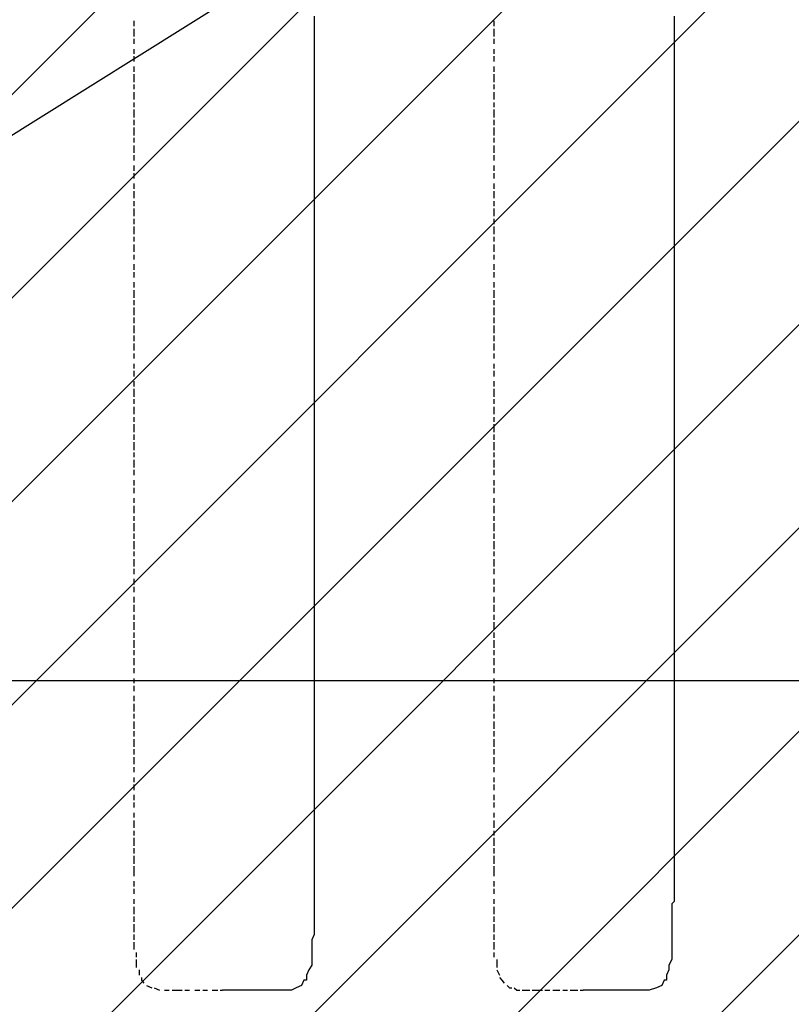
# Model space of a CAD drawing. Extents: x 997 to 109698, y 921 to 94021.
# Tile 129 of 256: x 31754 to 33042, y 8747 to 10390. Entities that reach past the tile are written whole.
import ezdxf

# ---------------------------------------------------------------- set-up
doc = ezdxf.new("R2010")
doc.units = 0
doc.header["$MEASUREMENT"] = 0
for name, color, linetype in [('12', 7, 'CONTINUOUS'), ('28', 7, 'CONTINUOUS'), ('39', 7, 'CONTINUOUS')]:
    doc.layers.add(name, color=color, linetype=linetype)

msp = doc.modelspace()

# ---------------------------------------------------------------- linework, layer by layer
at = {"layer": '12', "color": 5}
for p, q in [((31944.601607, 10387.953237), (31944.601607, 10378.953237)), ((32545.601607, 10387.953237), (32545.601607, 10378.953237)), ((31944.601607, 10374.953237), (31944.601607, 10361.953237)), ((32545.601607, 10374.953237), (32545.601607, 10361.953237)), ((31944.601607, 10357.953237), (31944.601607, 10349.953237)), ((32545.601607, 10357.953237), (32545.601607, 10349.953237)), ((31944.601607, 10340.953237), (31944.601607, 10332.953237)), ((32545.601607, 10340.953237), (32545.601607, 10332.953237)), ((31944.601607, 10328.953237), (31944.601607, 10319.953237)), ((32545.601607, 10328.953237), (32545.601607, 10319.953237)), ((31944.601607, 10311.953237), (31944.601607, 10302.953237)), ((31944.601607, 10298.953237), (31944.601607, 10285.953237)), ((32545.601607, 10311.953237), (32545.601607, 10302.953237)), ((32545.601607, 10298.953237), (32545.601607, 10285.953237)), ((31944.601607, 10281.953237), (31944.601607, 10273.953237)), ((31944.601607, 10268.953237), (31944.601607, 10256.953237)), ((32545.601607, 10281.953237), (32545.601607, 10273.953237)), ((32545.601607, 10268.953237), (32545.601607, 10256.953237)), ((31944.601607, 10251.953237), (31944.601607, 10243.953237)), ((32545.601607, 10251.953237), (32545.601607, 10243.953237)), ((31944.601607, 10239.953237), (31944.601607, 10226.953237)), ((32545.601607, 10239.953237), (32545.601607, 10226.953237)), ((31944.601607, 10222.953237), (31944.601607, 10213.953237)), ((32545.601607, 10222.953237), (32545.601607, 10213.953237)), ((31944.601607, 10209.953237), (31944.601607, 10196.953237)), ((32545.601607, 10209.953237), (32545.601607, 10196.953237)), ((31944.601607, 10192.953237), (31944.601607, 10184.953237)), ((32545.601607, 10192.953237), (32545.601607, 10184.953237)), ((31944.601607, 10179.953237), (31944.601607, 10167.953237)), ((32545.601607, 10179.953237), (32545.601607, 10167.953237)), ((31944.601607, 10163.953237), (31944.601607, 10154.953237)), ((32545.601607, 10163.953237), (32545.601607, 10154.953237)), ((31944.601607, 10146.953237), (31944.601607, 10137.953237)), ((32545.601607, 10146.953237), (32545.601607, 10137.953237)), ((31944.601607, 10133.953237), (31944.601607, 10124.953237)), ((32545.601607, 10133.953237), (32545.601607, 10124.953237)), ((31944.601607, 10116.953237), (31944.601607, 10107.953237)), ((31944.601607, 10103.953237), (31944.601607, 10091.953237)), ((32545.601607, 10116.953237), (32545.601607, 10107.953237)), ((32545.601607, 10103.953237), (32545.601607, 10091.953237)), ((31944.601607, 10086.953237), (31944.601607, 10078.953237)), ((32545.601607, 10086.953237), (32545.601607, 10078.953237)), ((31944.601607, 10074.953237), (31944.601607, 10061.953237)), ((32545.601607, 10074.953237), (32545.601607, 10061.953237)), ((31944.601607, 10057.953237), (31944.601607, 10048.953237)), ((32545.601607, 10057.953237), (32545.601607, 10048.953237)), ((31944.601607, 10044.953237), (31944.601607, 10031.953237)), ((32545.601607, 10044.953237), (32545.601607, 10031.953237)), ((31944.601607, 10027.953237), (31944.601607, 10019.953237)), ((32545.601607, 10027.953237), (32545.601607, 10019.953237)), ((31944.601607, 10014.953237), (31944.601607, 10002.953237)), ((32545.601607, 10014.953237), (32545.601607, 10002.953237)), ((31944.601607, 9997.953237), (31944.601607, 9989.953237)), ((32545.601607, 9997.953237), (32545.601607, 9989.953237)), ((31944.601607, 9981.953237), (31944.601607, 9972.953237)), ((32545.601607, 9981.953237), (32545.601607, 9972.953237)), ((31944.601607, 9968.953237), (31944.601607, 9959.953237)), ((32545.601607, 9968.953237), (32545.601607, 9959.953237)), ((31944.601607, 9951.953237), (31944.601607, 9942.953237)), ((31944.601607, 9938.953237), (31944.601607, 9925.953237)), ((32545.601607, 9951.953237), (32545.601607, 9942.953237)), ((32545.601607, 9938.953237), (32545.601607, 9925.953237)), ((31944.601607, 9921.953237), (31944.601607, 9913.953237)), ((32545.601607, 9921.953237), (32545.601607, 9913.953237)), ((31944.601607, 9909.953237), (31944.601607, 9896.953237)), ((32545.601607, 9909.953237), (32545.601607, 9896.953237)), ((31944.601607, 9892.953237), (31944.601607, 9883.953237)), ((32545.601607, 9892.953237), (32545.601607, 9883.953237)), ((31944.601607, 9879.953237), (31944.601607, 9866.953237)), ((32545.601607, 9879.953237), (32545.601607, 9866.953237)), ((31944.601607, 9862.953237), (31944.601607, 9853.953237)), ((32545.601607, 9862.953237), (32545.601607, 9853.953237)), ((31944.601607, 9849.953237), (31944.601607, 9837.953237)), ((32545.601607, 9849.953237), (32545.601607, 9837.953237)), ((31944.601607, 9832.953237), (31944.601607, 9824.953237)), ((32545.601607, 9832.953237), (32545.601607, 9824.953237)), ((31944.601607, 9815.953237), (31944.601607, 9807.953237)), ((32545.601607, 9815.953237), (32545.601607, 9807.953237)), ((31944.601607, 9803.953237), (31944.601607, 9794.953237)), ((32545.601607, 9803.953237), (32545.601607, 9794.953237)), ((31944.601607, 9786.953237), (31944.601607, 9777.953237)), ((31944.601607, 9773.953237), (31944.601607, 9760.953237)), ((32545.601607, 9786.953237), (32545.601607, 9777.953237)), ((32545.601607, 9773.953237), (32545.601607, 9760.953237)), ((31944.601607, 9756.953237), (31944.601607, 9748.953237)), ((32545.601607, 9756.953237), (32545.601607, 9748.953237)), ((31944.601607, 9743.953237), (31944.601607, 9731.953237)), ((32545.601607, 9743.953237), (32545.601607, 9731.953237)), ((31944.601607, 9726.953237), (31944.601607, 9718.953237)), ((32545.601607, 9726.953237), (32545.601607, 9718.953237)), ((31944.601607, 9714.953237), (31944.601607, 9701.953237)), ((32545.601607, 9714.953237), (32545.601607, 9701.953237)), ((31944.601607, 9697.953237), (31944.601607, 9688.953237)), ((32545.601607, 9697.953237), (32545.601607, 9688.953237)), ((31944.601607, 9684.953237), (31944.601607, 9671.953237)), ((32545.601607, 9684.953237), (32545.601607, 9671.953237)), ((31944.601607, 9667.953237), (31944.601607, 9659.953237)), ((32545.601607, 9667.953237), (32545.601607, 9659.953237)), ((31944.601607, 9655.953237), (31944.601607, 9642.953237)), ((32545.601607, 9655.953237), (32545.601607, 9642.953237)), ((31944.601607, 9638.953237), (31944.601607, 9629.953237)), ((32545.601607, 9638.953237), (32545.601607, 9629.953237)), ((31944.601607, 9621.953237), (31944.601607, 9612.953237)), ((31944.601607, 9608.953237), (31944.601607, 9599.953237)), ((32545.601607, 9621.953237), (32545.601607, 9612.953237)), ((32545.601607, 9608.953237), (32545.601607, 9599.953237)), ((31944.601607, 9591.953237), (31944.601607, 9583.953237)), ((31944.601607, 9578.953237), (31944.601607, 9566.953237)), ((32545.601607, 9591.953237), (32545.601607, 9583.953237)), ((32545.601607, 9578.953237), (32545.601607, 9566.953237)), ((31944.601607, 9561.953237), (31944.601607, 9553.953237)), ((32545.601607, 9561.953237), (32545.601607, 9553.953237)), ((31944.601607, 9549.953237), (31944.601607, 9536.953237)), ((32545.601607, 9549.953237), (32545.601607, 9536.953237)), ((31944.601607, 9532.953237), (31944.601607, 9523.953237)), ((32545.601607, 9532.953237), (32545.601607, 9523.953237)), ((31944.601607, 9519.953237), (31944.601607, 9506.953237)), ((32545.601607, 9519.953237), (32545.601607, 9506.953237)), ((31944.601607, 9502.953237), (31944.601607, 9494.953237)), ((32545.601607, 9502.953237), (32545.601607, 9494.953237)), ((31944.601607, 9489.953237), (31944.601607, 9477.953237)), ((32545.601607, 9489.953237), (32545.601607, 9477.953237)), ((31944.601607, 9473.953237), (31944.601607, 9464.953237)), ((32545.601607, 9473.953237), (32545.601607, 9464.953237)), ((31944.601607, 9456.953237), (31944.601607, 9447.953237)), ((32545.601607, 9456.953237), (32545.601607, 9447.953237)), ((31944.601607, 9443.953237), (31944.601607, 9434.953237)), ((32545.601607, 9443.953237), (32545.601607, 9434.953237)), ((31944.601607, 9426.953237), (31944.601607, 9417.953237)), ((31944.601607, 9413.953237), (31944.601607, 9401.953237)), ((32545.601607, 9426.953237), (32545.601607, 9417.953237)), ((32545.601607, 9413.953237), (32545.601607, 9401.953237)), ((31944.601607, 9396.953237), (31944.601607, 9388.953237)), ((32545.601607, 9396.953237), (32545.601607, 9388.953237)), ((31944.601607, 9384.953237), (31944.601607, 9371.953237)), ((32545.601607, 9384.953237), (32545.601607, 9371.953237)), ((31944.601607, 9367.953237), (31944.601607, 9358.953237)), ((32545.601607, 9367.953237), (32545.601607, 9358.953237)), ((31944.601607, 9354.953237), (31944.601607, 9341.953237)), ((32545.601607, 9354.953237), (32545.601607, 9341.953237)), ((31944.601607, 9337.953237), (31944.601607, 9329.953237)), ((32545.601607, 9337.953237), (32545.601607, 9329.953237)), ((31944.601607, 9324.953237), (31944.601607, 9312.953237)), ((32545.601607, 9324.953237), (32545.601607, 9312.953237)), ((31944.601607, 9307.953237), (31944.601607, 9299.953237)), ((32545.601607, 9307.953237), (32545.601607, 9299.953237)), ((31944.601607, 9290.953237), (31944.601607, 9282.953237)), ((32545.601607, 9290.953237), (32545.601607, 9282.953237)), ((31944.601607, 9278.953237), (31944.601607, 9269.953237)), ((32545.601607, 9278.953237), (32545.601607, 9269.953237)), ((31944.601607, 9261.953237), (31944.601607, 9252.953237)), ((31944.601607, 9248.953237), (31944.601607, 9235.953237)), ((32545.601607, 9261.953237), (32545.601607, 9252.953237)), ((32545.601607, 9248.953237), (32545.601607, 9235.953237)), ((31944.601607, 9231.953237), (31944.601607, 9223.953237)), ((32545.601607, 9231.953237), (32545.601607, 9223.953237)), ((31944.601607, 9218.953237), (31944.601607, 9206.953237)), ((32545.601607, 9218.953237), (32545.601607, 9206.953237)), ((31944.601607, 9202.953237), (31944.601607, 9193.953237)), ((32545.601607, 9202.953237), (32545.601607, 9193.953237)), ((31944.601607, 9189.953237), (31944.601607, 9176.953237)), ((32545.601607, 9189.953237), (32545.601607, 9176.953237)), ((31944.601607, 9172.953237), (31944.601607, 9163.953237)), ((32545.601607, 9172.953237), (32545.601607, 9163.953237)), ((31944.601607, 9159.953237), (31944.601607, 9147.953237)), ((32545.601607, 9159.953237), (32545.601607, 9147.953237)), ((31944.601607, 9142.953237), (31944.601607, 9134.953237)), ((32545.601607, 9142.953237), (32545.601607, 9134.953237)), ((31944.601607, 9125.953237), (31944.601607, 9117.953237)), ((32545.601607, 9125.953237), (32545.601607, 9117.953237)), ((31944.601607, 9113.953237), (31944.601607, 9104.953237)), ((32545.601607, 9113.953237), (32545.601607, 9104.953237)), ((31944.601607, 9096.953237), (31944.601607, 9087.953237)), ((31944.601607, 9083.953237), (31944.601607, 9075.953237)), ((32545.601607, 9096.953237), (32545.601607, 9087.953237)), ((32545.601607, 9083.953237), (32545.601607, 9075.953237)), ((31944.601607, 9066.953237), (31944.601607, 9058.953237)), ((32545.601607, 9066.953237), (32545.601607, 9058.953237)), ((31944.601607, 9053.953237), (31944.601607, 9041.953237)), ((32545.601607, 9053.953237), (32545.601607, 9041.953237)), ((31944.601607, 9036.953237), (31944.601607, 9028.953237)), ((32545.601607, 9036.953237), (32545.601607, 9028.953237)), ((31944.601607, 9024.953237), (31944.601607, 9011.953237)), ((32545.601607, 9024.953237), (32545.601607, 9011.953237)), ((31944.601607, 9007.953237), (31944.601607, 8998.953237)), ((32545.601607, 9007.953237), (32545.601607, 8998.953237)), ((31944.601607, 8994.953237), (31944.601607, 8981.953237)), ((32545.601607, 8994.953237), (32545.601607, 8981.953237)), ((31944.601607, 8977.953237), (31944.601607, 8969.953237)), ((31944.601607, 8969.953237), (31944.601607, 8960.953237)), ((32545.601607, 8977.953237), (32545.601607, 8969.953237)), ((32545.601607, 8969.953237), (32545.601607, 8960.953237)), ((31944.601607, 8952.953237), (31944.601607, 8943.953237)), ((32545.601607, 8952.953237), (32545.601607, 8943.953237)), ((31944.601607, 8939.953237), (31944.601607, 8931.953237)), ((32545.601607, 8939.953237), (32545.601607, 8931.953237)), ((31944.601607, 8922.953237), (31944.601607, 8914.953237)), ((32545.601607, 8922.953237), (32545.601607, 8914.953237)), ((31944.601607, 8909.953237), (31944.601607, 8897.953237)), ((32545.601607, 8909.953237), (32545.601607, 8897.953237)), ((31944.601607, 8893.953237), (31944.601607, 8884.953237)), ((32545.601607, 8893.953237), (32545.601607, 8884.953237)), ((31944.601607, 8880.953237), (31944.601607, 8867.953237)), ((32545.601607, 8880.953237), (32545.601607, 8867.953237)), ((31944.601607, 8863.953237), (31944.601607, 8854.953237)), ((32545.601607, 8863.953237), (32545.601607, 8854.953237)), ((31944.601607, 8850.953237), (31944.601607, 8838.953237)), ((32545.601607, 8850.953237), (32545.601607, 8838.953237)), ((31948.601607, 8833.953237), (31948.601607, 8825.953237)), ((31948.601607, 8821.953237), (31948.601607, 8808.953237)), ((32545.601607, 8833.953237), (32545.601607, 8825.953237)), ((32550.601607, 8821.953237), (32550.601607, 8808.953237)), ((31953.601607, 8804.953237), (31953.601607, 8795.953237)), ((32550.601607, 8804.953237), (32554.601607, 8795.953237)), ((31965.601607, 8778.953237), (31974.601607, 8774.953237)), ((31978.601607, 8774.953237), (31987.601607, 8770.953237)), ((31995.601607, 8770.953237), (32003.601607, 8770.953237)), ((32008.601607, 8770.953237), (32020.601607, 8770.953237)), ((32020.601607, 8770.953237), (32025.601607, 8770.953237)), ((32029.601607, 8770.953237), (32037.601607, 8770.953237)), ((32046.601607, 8770.953237), (32054.601607, 8770.953237)), ((32059.601607, 8770.953237), (32067.601607, 8770.953237)), ((32075.601607, 8770.953237), (32084.601607, 8770.953237)), ((32088.601607, 8770.953237), (32092.601607, 8770.953237)), ((32592.601607, 8770.953237), (32605.601607, 8770.953237)), ((32609.601607, 8770.953237), (32617.601607, 8770.953237)), ((32617.601607, 8770.953237), (32626.601607, 8770.953237)), ((32630.601607, 8770.953237), (32638.601607, 8770.953237)), ((32643.601607, 8770.953237), (32655.601607, 8770.953237)), ((32660.601607, 8770.953237), (32668.601607, 8770.953237)), ((32672.601607, 8770.953237), (32685.601607, 8770.953237)), ((32689.601607, 8770.953237), (32694.601607, 8770.953237))]:
    msp.add_line(p, q, dxfattribs=at)
at = {"layer": '12', "color": 1}
for p, q in [((32245.601607, 10395.953237), (32245.601607, 10387.953237)), ((32245.601607, 10387.953237), (32245.601607, 10374.953237)), ((32846.601607, 10395.953237), (32846.601607, 10387.953237)), ((32846.601607, 10387.953237), (32846.601607, 10374.953237)), ((32245.601607, 10374.953237), (32245.601607, 10366.953237)), ((32245.601607, 10366.953237), (32245.601607, 10353.953237)), ((32846.601607, 10374.953237), (32846.601607, 10366.953237)), ((32846.601607, 10366.953237), (32846.601607, 10353.953237)), ((32245.601607, 10353.953237), (32245.601607, 10345.953237)), ((32846.601607, 10353.953237), (32846.601607, 10345.953237)), ((32245.601607, 10345.953237), (32245.601607, 10336.953237)), ((32245.601607, 10336.953237), (32245.601607, 10323.953237)), ((32846.601607, 10345.953237), (32846.601607, 10336.953237)), ((32846.601607, 10336.953237), (32846.601607, 10323.953237)), ((32245.601607, 10323.953237), (32245.601607, 10315.953237)), ((32245.601607, 10315.953237), (32245.601607, 10306.953237)), ((32846.601607, 10323.953237), (32846.601607, 10315.953237)), ((32846.601607, 10315.953237), (32846.601607, 10306.953237)), ((32245.601607, 10306.953237), (32245.601607, 10294.953237)), ((32846.601607, 10306.953237), (32846.601607, 10294.953237)), ((32245.601607, 10294.953237), (32245.601607, 10285.953237)), ((32245.601607, 10285.953237), (32245.601607, 10277.953237)), ((32846.601607, 10294.953237), (32846.601607, 10285.953237)), ((32846.601607, 10285.953237), (32846.601607, 10277.953237)), ((32245.601607, 10277.953237), (32245.601607, 10264.953237)), ((32846.601607, 10277.953237), (32846.601607, 10264.953237)), ((32245.601607, 10264.953237), (32245.601607, 10256.953237)), ((32245.601607, 10256.953237), (32245.601607, 10243.953237)), ((32846.601607, 10264.953237), (32846.601607, 10256.953237)), ((32846.601607, 10256.953237), (32846.601607, 10243.953237)), ((32245.601607, 10243.953237), (32245.601607, 10234.953237)), ((32245.601607, 10234.953237), (32245.601607, 10226.953237)), ((32846.601607, 10243.953237), (32846.601607, 10234.953237)), ((32846.601607, 10234.953237), (32846.601607, 10226.953237)), ((32245.601607, 10226.953237), (32245.601607, 10213.953237)), ((32846.601607, 10226.953237), (32846.601607, 10213.953237)), ((32245.601607, 10213.953237), (32245.601607, 10205.953237)), ((32245.601607, 10205.953237), (32245.601607, 10196.953237)), ((32846.601607, 10213.953237), (32846.601607, 10205.953237)), ((32846.601607, 10205.953237), (32846.601607, 10196.953237)), ((32245.601607, 10196.953237), (32245.601607, 10184.953237)), ((32245.601607, 10184.953237), (32245.601607, 10175.953237)), ((32846.601607, 10196.953237), (32846.601607, 10184.953237)), ((32846.601607, 10184.953237), (32846.601607, 10175.953237)), ((32245.601607, 10175.953237), (32245.601607, 10167.953237)), ((32245.601607, 10167.953237), (32245.601607, 10154.953237)), ((32846.601607, 10175.953237), (32846.601607, 10167.953237)), ((32846.601607, 10167.953237), (32846.601607, 10154.953237)), ((32245.601607, 10154.953237), (32245.601607, 10146.953237)), ((32846.601607, 10154.953237), (32846.601607, 10146.953237)), ((32245.601607, 10146.953237), (32245.601607, 10133.953237)), ((32846.601607, 10146.953237), (32846.601607, 10133.953237)), ((32245.601607, 10133.953237), (32245.601607, 10124.953237)), ((32245.601607, 10124.953237), (32245.601607, 10116.953237)), ((32846.601607, 10133.953237), (32846.601607, 10124.953237)), ((32846.601607, 10124.953237), (32846.601607, 10116.953237)), ((32245.601607, 10116.953237), (32245.601607, 10103.953237)), ((32245.601607, 10103.953237), (32245.601607, 10095.953237)), ((32846.601607, 10116.953237), (32846.601607, 10103.953237)), ((32846.601607, 10103.953237), (32846.601607, 10095.953237)), ((32245.601607, 10095.953237), (32245.601607, 10086.953237)), ((32245.601607, 10086.953237), (32245.601607, 10074.953237)), ((32846.601607, 10095.953237), (32846.601607, 10086.953237)), ((32846.601607, 10086.953237), (32846.601607, 10074.953237)), ((32245.601607, 10074.953237), (32245.601607, 10065.953237)), ((32846.601607, 10074.953237), (32846.601607, 10065.953237)), ((32245.601607, 10065.953237), (32245.601607, 10057.953237)), ((32245.601607, 10057.953237), (32245.601607, 10044.953237)), ((32846.601607, 10065.953237), (32846.601607, 10057.953237)), ((32846.601607, 10057.953237), (32846.601607, 10044.953237)), ((32245.601607, 10044.953237), (32245.601607, 10036.953237)), ((32245.601607, 10036.953237), (32245.601607, 10023.953237)), ((32846.601607, 10044.953237), (32846.601607, 10036.953237)), ((32846.601607, 10036.953237), (32846.601607, 10023.953237)), ((32245.601607, 10023.953237), (32245.601607, 10014.953237)), ((32846.601607, 10023.953237), (32846.601607, 10014.953237)), ((32245.601607, 10014.953237), (32245.601607, 10006.953237)), ((32245.601607, 10006.953237), (32245.601607, 9993.953237)), ((32846.601607, 10014.953237), (32846.601607, 10006.953237)), ((32846.601607, 10006.953237), (32846.601607, 9993.953237)), ((32245.601607, 9993.953237), (32245.601607, 9985.953237)), ((32846.601607, 9993.953237), (32846.601607, 9985.953237)), ((32245.601607, 9985.953237), (32245.601607, 9976.953237)), ((32245.601607, 9976.953237), (32245.601607, 9964.953237)), ((32846.601607, 9985.953237), (32846.601607, 9976.953237)), ((32846.601607, 9976.953237), (32846.601607, 9964.953237)), ((32245.601607, 9964.953237), (32245.601607, 9955.953237)), ((32245.601607, 9955.953237), (32245.601607, 9947.953237)), ((32846.601607, 9964.953237), (32846.601607, 9955.953237)), ((32846.601607, 9955.953237), (32846.601607, 9947.953237)), ((32245.601607, 9947.953237), (32245.601607, 9934.953237)), ((32846.601607, 9947.953237), (32846.601607, 9934.953237)), ((32245.601607, 9934.953237), (32245.601607, 9925.953237)), ((32245.601607, 9925.953237), (32245.601607, 9917.953237)), ((32846.601607, 9934.953237), (32846.601607, 9925.953237)), ((32846.601607, 9925.953237), (32846.601607, 9917.953237)), ((32245.601607, 9917.953237), (32245.601607, 9904.953237)), ((32245.601607, 9904.953237), (32245.601607, 9896.953237)), ((32846.601607, 9917.953237), (32846.601607, 9904.953237)), ((32846.601607, 9904.953237), (32846.601607, 9896.953237)), ((32245.601607, 9896.953237), (32245.601607, 9883.953237)), ((32846.601607, 9896.953237), (32846.601607, 9883.953237)), ((32245.601607, 9883.953237), (32245.601607, 9875.953237)), ((32245.601607, 9875.953237), (32245.601607, 9866.953237)), ((32846.601607, 9883.953237), (32846.601607, 9875.953237)), ((32846.601607, 9875.953237), (32846.601607, 9866.953237)), ((32245.601607, 9866.953237), (32245.601607, 9853.953237)), ((32846.601607, 9866.953237), (32846.601607, 9853.953237)), ((32245.601607, 9853.953237), (32245.601607, 9845.953237)), ((32245.601607, 9845.953237), (32245.601607, 9837.953237)), ((32846.601607, 9853.953237), (32846.601607, 9845.953237)), ((32846.601607, 9845.953237), (32846.601607, 9837.953237)), ((32245.601607, 9837.953237), (32245.601607, 9824.953237)), ((32245.601607, 9824.953237), (32245.601607, 9815.953237)), ((32846.601607, 9837.953237), (32846.601607, 9824.953237)), ((32846.601607, 9824.953237), (32846.601607, 9815.953237)), ((32245.601607, 9815.953237), (32245.601607, 9807.953237)), ((32245.601607, 9807.953237), (32245.601607, 9794.953237)), ((32846.601607, 9815.953237), (32846.601607, 9807.953237)), ((32846.601607, 9807.953237), (32846.601607, 9794.953237)), ((32245.601607, 9794.953237), (32245.601607, 9786.953237)), ((32846.601607, 9794.953237), (32846.601607, 9786.953237)), ((32245.601607, 9786.953237), (32245.601607, 9773.953237)), ((32245.601607, 9773.953237), (32245.601607, 9765.953237)), ((32846.601607, 9786.953237), (32846.601607, 9773.953237)), ((32846.601607, 9773.953237), (32846.601607, 9765.953237)), ((32245.601607, 9765.953237), (32245.601607, 9756.953237)), ((32245.601607, 9756.953237), (32245.601607, 9743.953237)), ((32846.601607, 9765.953237), (32846.601607, 9756.953237)), ((32846.601607, 9756.953237), (32846.601607, 9743.953237)), ((32245.601607, 9743.953237), (32245.601607, 9735.953237)), ((32846.601607, 9743.953237), (32846.601607, 9735.953237)), ((32245.601607, 9735.953237), (32245.601607, 9726.953237)), ((32245.601607, 9726.953237), (32245.601607, 9714.953237)), ((32846.601607, 9735.953237), (32846.601607, 9726.953237)), ((32846.601607, 9726.953237), (32846.601607, 9714.953237)), ((32245.601607, 9714.953237), (32245.601607, 9705.953237)), ((32846.601607, 9714.953237), (32846.601607, 9705.953237)), ((32245.601607, 9705.953237), (32245.601607, 9697.953237)), ((32245.601607, 9697.953237), (32245.601607, 9684.953237)), ((32846.601607, 9705.953237), (32846.601607, 9697.953237)), ((32846.601607, 9697.953237), (32846.601607, 9684.953237)), ((32245.601607, 9684.953237), (32245.601607, 9676.953237)), ((32245.601607, 9676.953237), (32245.601607, 9663.953237)), ((32846.601607, 9684.953237), (32846.601607, 9676.953237)), ((32846.601607, 9676.953237), (32846.601607, 9663.953237)), ((32245.601607, 9663.953237), (32245.601607, 9655.953237)), ((32846.601607, 9663.953237), (32846.601607, 9655.953237)), ((32245.601607, 9655.953237), (32245.601607, 9646.953237)), ((32245.601607, 9646.953237), (32245.601607, 9633.953237)), ((32846.601607, 9655.953237), (32846.601607, 9646.953237)), ((32846.601607, 9646.953237), (32846.601607, 9633.953237)), ((32245.601607, 9633.953237), (32245.601607, 9625.953237)), ((32245.601607, 9625.953237), (32245.601607, 9616.953237)), ((32846.601607, 9633.953237), (32846.601607, 9625.953237)), ((32846.601607, 9625.953237), (32846.601607, 9616.953237)), ((32245.601607, 9616.953237), (32245.601607, 9604.953237)), ((32846.601607, 9616.953237), (32846.601607, 9604.953237)), ((32245.601607, 9604.953237), (32245.601607, 9595.953237)), ((32245.601607, 9595.953237), (32245.601607, 9587.953237)), ((32846.601607, 9604.953237), (32846.601607, 9595.953237)), ((32846.601607, 9595.953237), (32846.601607, 9587.953237)), ((32245.601607, 9587.953237), (32245.601607, 9574.953237)), ((32846.601607, 9587.953237), (32846.601607, 9574.953237)), ((32245.601607, 9574.953237), (32245.601607, 9566.953237)), ((32245.601607, 9566.953237), (32245.601607, 9553.953237)), ((32846.601607, 9574.953237), (32846.601607, 9566.953237)), ((32846.601607, 9566.953237), (32846.601607, 9553.953237)), ((32245.601607, 9553.953237), (32245.601607, 9544.953237)), ((32245.601607, 9544.953237), (32245.601607, 9536.953237)), ((32846.601607, 9553.953237), (32846.601607, 9544.953237)), ((32846.601607, 9544.953237), (32846.601607, 9536.953237)), ((32245.601607, 9536.953237), (32245.601607, 9523.953237)), ((32846.601607, 9536.953237), (32846.601607, 9523.953237)), ((32245.601607, 9523.953237), (32245.601607, 9515.953237)), ((32245.601607, 9515.953237), (32245.601607, 9506.953237)), ((32846.601607, 9523.953237), (32846.601607, 9515.953237)), ((32846.601607, 9515.953237), (32846.601607, 9506.953237)), ((32245.601607, 9506.953237), (32245.601607, 9494.953237)), ((32245.601607, 9494.953237), (32245.601607, 9485.953237)), ((32846.601607, 9506.953237), (32846.601607, 9494.953237)), ((32846.601607, 9494.953237), (32846.601607, 9485.953237)), ((32245.601607, 9485.953237), (32245.601607, 9477.953237)), ((32245.601607, 9477.953237), (32245.601607, 9464.953237)), ((32846.601607, 9485.953237), (32846.601607, 9477.953237)), ((32846.601607, 9477.953237), (32846.601607, 9464.953237)), ((32245.601607, 9464.953237), (32245.601607, 9456.953237)), ((32846.601607, 9464.953237), (32846.601607, 9456.953237)), ((32245.601607, 9456.953237), (32245.601607, 9443.953237)), ((32846.601607, 9456.953237), (32846.601607, 9443.953237)), ((32245.601607, 9443.953237), (32245.601607, 9434.953237)), ((32245.601607, 9434.953237), (32245.601607, 9426.953237)), ((32846.601607, 9443.953237), (32846.601607, 9434.953237)), ((32846.601607, 9434.953237), (32846.601607, 9426.953237)), ((32245.601607, 9426.953237), (32245.601607, 9413.953237)), ((32245.601607, 9413.953237), (32245.601607, 9405.953237)), ((32846.601607, 9426.953237), (32846.601607, 9413.953237)), ((32846.601607, 9413.953237), (32846.601607, 9405.953237)), ((32245.601607, 9405.953237), (32245.601607, 9396.953237)), ((32245.601607, 9396.953237), (32245.601607, 9384.953237)), ((32846.601607, 9405.953237), (32846.601607, 9396.953237)), ((32846.601607, 9396.953237), (32846.601607, 9384.953237)), ((32245.601607, 9384.953237), (32245.601607, 9375.953237)), ((32846.601607, 9384.953237), (32846.601607, 9375.953237)), ((32245.601607, 9375.953237), (32245.601607, 9367.953237)), ((32245.601607, 9367.953237), (32245.601607, 9354.953237)), ((32846.601607, 9375.953237), (32846.601607, 9367.953237)), ((32846.601607, 9367.953237), (32846.601607, 9354.953237)), ((32245.601607, 9354.953237), (32245.601607, 9346.953237)), ((32245.601607, 9346.953237), (32245.601607, 9337.953237)), ((32846.601607, 9354.953237), (32846.601607, 9346.953237)), ((32846.601607, 9346.953237), (32846.601607, 9337.953237)), ((32245.601607, 9337.953237), (32245.601607, 9324.953237)), ((32846.601607, 9337.953237), (32846.601607, 9324.953237)), ((32245.601607, 9324.953237), (32245.601607, 9316.953237)), ((32245.601607, 9316.953237), (32245.601607, 9303.953237)), ((32846.601607, 9324.953237), (32846.601607, 9316.953237)), ((32846.601607, 9316.953237), (32846.601607, 9303.953237)), ((32245.601607, 9303.953237), (32245.601607, 9295.953237)), ((32846.601607, 9303.953237), (32846.601607, 9295.953237)), ((32245.601607, 9295.953237), (32245.601607, 9286.953237)), ((32245.601607, 9286.953237), (32245.601607, 9274.953237)), ((32846.601607, 9295.953237), (32846.601607, 9286.953237)), ((32846.601607, 9286.953237), (32846.601607, 9274.953237)), ((32245.601607, 9274.953237), (32245.601607, 9265.953237)), ((32245.601607, 9265.953237), (32245.601607, 9257.953237)), ((32846.601607, 9274.953237), (32846.601607, 9265.953237)), ((32846.601607, 9265.953237), (32846.601607, 9257.953237)), ((32245.601607, 9257.953237), (32245.601607, 9244.953237)), ((32846.601607, 9257.953237), (32846.601607, 9244.953237)), ((32245.601607, 9244.953237), (32245.601607, 9235.953237)), ((32245.601607, 9235.953237), (32245.601607, 9227.953237)), ((32846.601607, 9244.953237), (32846.601607, 9235.953237)), ((32846.601607, 9235.953237), (32846.601607, 9227.953237)), ((32245.601607, 9227.953237), (32245.601607, 9214.953237)), ((32245.601607, 9214.953237), (32245.601607, 9206.953237)), ((32846.601607, 9227.953237), (32846.601607, 9214.953237)), ((32846.601607, 9214.953237), (32846.601607, 9206.953237)), ((32245.601607, 9206.953237), (32245.601607, 9193.953237)), ((32846.601607, 9206.953237), (32846.601607, 9193.953237)), ((32245.601607, 9193.953237), (32245.601607, 9185.953237)), ((32245.601607, 9185.953237), (32245.601607, 9176.953237)), ((32846.601607, 9193.953237), (32846.601607, 9185.953237)), ((32846.601607, 9185.953237), (32846.601607, 9176.953237)), ((32245.601607, 9176.953237), (32245.601607, 9163.953237)), ((32846.601607, 9176.953237), (32846.601607, 9163.953237)), ((32245.601607, 9163.953237), (32245.601607, 9155.953237)), ((32245.601607, 9155.953237), (32245.601607, 9147.953237)), ((32846.601607, 9163.953237), (32846.601607, 9155.953237)), ((32846.601607, 9155.953237), (32846.601607, 9147.953237)), ((32245.601607, 9147.953237), (32245.601607, 9134.953237)), ((32245.601607, 9134.953237), (32245.601607, 9125.953237)), ((32846.601607, 9147.953237), (32846.601607, 9134.953237)), ((32846.601607, 9134.953237), (32846.601607, 9125.953237)), ((32245.601607, 9125.953237), (32245.601607, 9117.953237)), ((32245.601607, 9117.953237), (32245.601607, 9104.953237)), ((32846.601607, 9125.953237), (32846.601607, 9117.953237)), ((32846.601607, 9117.953237), (32846.601607, 9104.953237)), ((32245.601607, 9104.953237), (32245.601607, 9096.953237)), ((32846.601607, 9104.953237), (32846.601607, 9096.953237)), ((32245.601607, 9096.953237), (32245.601607, 9083.953237)), ((32245.601607, 9083.953237), (32245.601607, 9075.953237)), ((32846.601607, 9096.953237), (32846.601607, 9083.953237)), ((32846.601607, 9083.953237), (32846.601607, 9075.953237)), ((32245.601607, 9075.953237), (32245.601607, 9066.953237)), ((32245.601607, 9066.953237), (32245.601607, 9053.953237)), ((32846.601607, 9075.953237), (32846.601607, 9066.953237)), ((32846.601607, 9066.953237), (32846.601607, 9053.953237)), ((32245.601607, 9053.953237), (32245.601607, 9045.953237)), ((32846.601607, 9053.953237), (32846.601607, 9045.953237)), ((32245.601607, 9045.953237), (32245.601607, 9036.953237)), ((32245.601607, 9036.953237), (32245.601607, 9024.953237)), ((32846.601607, 9045.953237), (32846.601607, 9036.953237)), ((32846.601607, 9036.953237), (32846.601607, 9024.953237)), ((32245.601607, 9024.953237), (32245.601607, 9015.953237)), ((32846.601607, 9024.953237), (32846.601607, 9015.953237)), ((32245.601607, 9015.953237), (32245.601607, 9007.953237)), ((32245.601607, 9007.953237), (32245.601607, 8994.953237)), ((32846.601607, 9015.953237), (32846.601607, 9007.953237)), ((32846.601607, 9007.953237), (32846.601607, 8994.953237)), ((32245.601607, 8994.953237), (32245.601607, 8986.953237)), ((32245.601607, 8986.953237), (32245.601607, 8973.953237)), ((32846.601607, 8994.953237), (32846.601607, 8986.953237)), ((32846.601607, 8986.953237), (32846.601607, 8973.953237)), ((32245.601607, 8973.953237), (32245.601607, 8969.953237)), ((32245.601607, 8969.953237), (32245.601607, 8964.953237)), ((32846.601607, 8973.953237), (32846.601607, 8969.953237)), ((32846.601607, 8969.953237), (32846.601607, 8964.953237)), ((32245.601607, 8964.953237), (32245.601607, 8952.953237)), ((32245.601607, 8952.953237), (32245.601607, 8943.953237)), ((32846.601607, 8964.953237), (32846.601607, 8952.953237)), ((32846.601607, 8952.953237), (32846.601607, 8943.953237)), ((32245.601607, 8943.953237), (32245.601607, 8935.953237)), ((32245.601607, 8935.953237), (32245.601607, 8922.953237)), ((32846.601607, 8943.953237), (32846.601607, 8935.953237)), ((32846.601607, 8935.953237), (32846.601607, 8922.953237)), ((32245.601607, 8922.953237), (32245.601607, 8914.953237)), ((32245.601607, 8914.953237), (32245.601607, 8905.953237)), ((32245.601607, 8905.953237), (32245.601607, 8893.953237)), ((32842.601607, 8914.953237), (32842.601607, 8905.953237)), ((32842.601607, 8905.953237), (32842.601607, 8893.953237)), ((32245.601607, 8893.953237), (32245.601607, 8884.953237)), ((32842.601607, 8893.953237), (32842.601607, 8884.953237)), ((32245.601607, 8884.953237), (32245.601607, 8876.953237)), ((32245.601607, 8876.953237), (32245.601607, 8863.953237)), ((32842.601607, 8884.953237), (32842.601607, 8876.953237)), ((32842.601607, 8876.953237), (32842.601607, 8863.953237)), ((32245.601607, 8863.953237), (32241.601607, 8854.953237)), ((32241.601607, 8854.953237), (32241.601607, 8842.953237)), ((32842.601607, 8863.953237), (32842.601607, 8854.953237)), ((32842.601607, 8854.953237), (32842.601607, 8842.953237)), ((32241.601607, 8842.953237), (32241.601607, 8833.953237)), ((32842.601607, 8842.953237), (32842.601607, 8833.953237)), ((32241.601607, 8833.953237), (32241.601607, 8825.953237)), ((32241.601607, 8825.953237), (32241.601607, 8812.953237)), ((32842.601607, 8833.953237), (32842.601607, 8825.953237)), ((32236.601607, 8804.953237), (32232.601607, 8795.953237)), ((32241.601607, 8812.953237), (32236.601607, 8804.953237)), ((32837.601607, 8804.953237), (32833.601607, 8795.953237)), ((32837.601607, 8812.953237), (32837.601607, 8804.953237)), ((32228.601607, 8787.953237), (32224.601607, 8778.953237)), ((32829.601607, 8787.953237), (32825.601607, 8778.953237)), ((32101.601607, 8770.953237), (32092.601607, 8770.953237)), ((32109.601607, 8770.953237), (32101.601607, 8770.953237)), ((32122.601607, 8770.953237), (32109.601607, 8770.953237)), ((32130.601607, 8770.953237), (32122.601607, 8770.953237)), ((32143.601607, 8770.953237), (32130.601607, 8770.953237)), ((32152.601607, 8770.953237), (32143.601607, 8770.953237)), ((32160.601607, 8770.953237), (32152.601607, 8770.953237)), ((32169.601607, 8770.953237), (32160.601607, 8770.953237)), ((32173.601607, 8770.953237), (32169.601607, 8770.953237)), ((32186.601607, 8770.953237), (32173.601607, 8770.953237)), ((32194.601607, 8770.953237), (32186.601607, 8770.953237)), ((32207.601607, 8770.953237), (32194.601607, 8770.953237)), ((32215.601607, 8774.953237), (32207.601607, 8770.953237)), ((32224.601607, 8778.953237), (32215.601607, 8774.953237)), ((32702.601607, 8770.953237), (32694.601607, 8770.953237)), ((32710.601607, 8770.953237), (32702.601607, 8770.953237)), ((32723.601607, 8770.953237), (32710.601607, 8770.953237)), ((32732.601607, 8770.953237), (32723.601607, 8770.953237)), ((32740.601607, 8770.953237), (32732.601607, 8770.953237)), ((32753.601607, 8770.953237), (32740.601607, 8770.953237)), ((32761.601607, 8770.953237), (32753.601607, 8770.953237)), ((32770.601607, 8770.953237), (32761.601607, 8770.953237)), ((32774.601607, 8770.953237), (32770.601607, 8770.953237)), ((32787.601607, 8770.953237), (32774.601607, 8770.953237)), ((32795.601607, 8770.953237), (32787.601607, 8770.953237)), ((32804.601607, 8770.953237), (32795.601607, 8770.953237)), ((32816.601607, 8774.953237), (32804.601607, 8770.953237)), ((32825.601607, 8778.953237), (32816.601607, 8774.953237))]:
    msp.add_line(p, q, dxfattribs=at)
for points in [[(32846.601607, 8922.953237), (32846.601607, 8918.953237), (32842.601607, 8914.953237)], [(32842.601607, 8825.953237), (32842.601607, 8821.953237), (32837.601607, 8812.953237)], [(32232.601607, 8795.953237), (32232.601607, 8787.953237), (32228.601607, 8787.953237)], [(32833.601607, 8795.953237), (32833.601607, 8787.953237), (32829.601607, 8787.953237)]]:
    msp.add_lwpolyline(points, dxfattribs=at)
at = {"layer": '12', "color": 5}
for points in [[(31957.601607, 8791.953237), (31957.601607, 8787.953237), (31961.601607, 8782.953237)], [(32554.601607, 8791.953237), (32558.601607, 8787.953237), (32562.601607, 8782.953237)], [(32567.601607, 8778.953237), (32571.601607, 8774.953237), (32575.601607, 8774.953237)], [(32579.601607, 8774.953237), (32583.601607, 8770.953237), (32588.601607, 8770.953237)]]:
    msp.add_lwpolyline(points, dxfattribs=at)
at = {"layer": '28', "color": 2}
for p, q in [((25297.064791, 3820.953237), (36497.636205, 15021.524651)), ((25636.476046, 3820.953237), (36497.636205, 14682.113396)), ((25975.887301, 3820.953237), (36497.636205, 14342.702141)), ((26315.298556, 3820.953237), (36497.636205, 14003.290886)), ((26654.709811, 3820.953237), (36497.636205, 13663.879632)), ((26994.121066, 3820.953237), (36497.636205, 13324.468377)), ((27333.532321, 3820.953237), (36497.636205, 12985.057122)), ((27672.943576, 3820.953237), (36497.636205, 12645.645867)), ((28012.354831, 3820.953237), (36497.636205, 12306.234612))]:
    msp.add_line(p, q, dxfattribs=at)
at = {"layer": '39', "color": 141, "linetype": 'Continuous'}
for p, q in [((30284.158283, 9287.117177), (34284.158283, 11787.117177)), ((34284.158283, 9287.117177), (30284.158283, 9287.117177))]:
    msp.add_line(p, q, dxfattribs=at)

doc.saveas('drawing.dxf')
